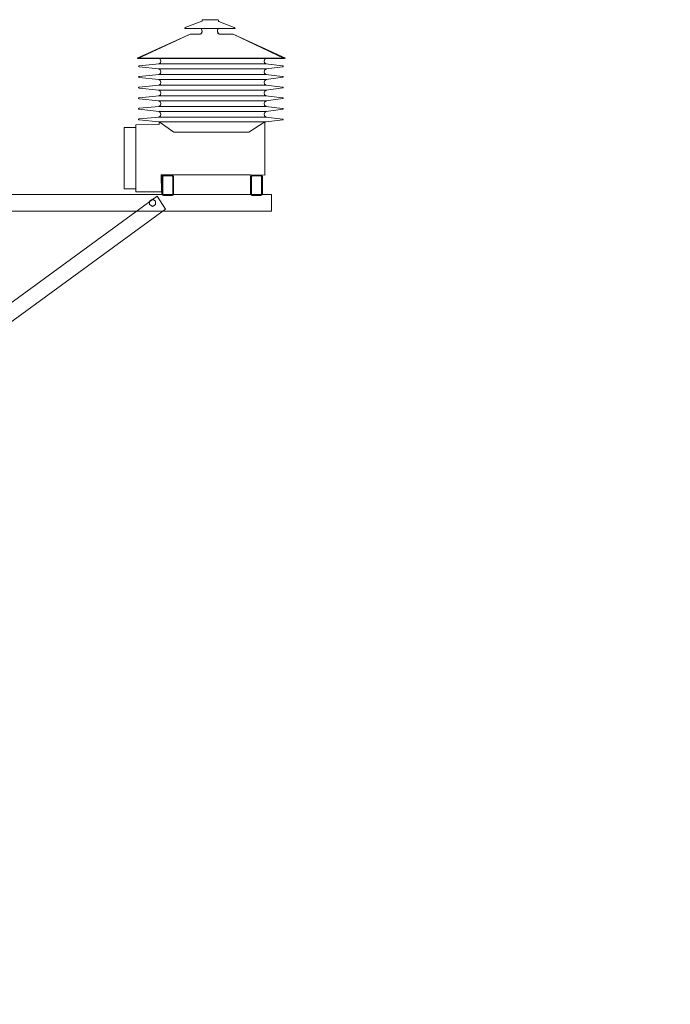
# Model space of a CAD drawing. Header units: centimetres. Extents: x -4644 to 5368, y -667 to 1552.
# Tile 9 of 48: x -1799 to -1656, y 79 to 295. Entities that reach past the tile are written whole.
import ezdxf

# ---------------------------------------------------------------- set-up
doc = ezdxf.new("R2010")
doc.units = ezdxf.units.CM
doc.header["$MEASUREMENT"] = 0
doc.layers.add('Warstwa 1', color=7, linetype='CONTINUOUS')

msp = doc.modelspace()

# ---------------------------------------------------------------- linework, layer by layer
at = {"layer": 'Warstwa 1', "color": 7, "lineweight": 18}
for points in [[(-1775.56, 257.89), (-1773, 257.89), (-1773, 271.35), (-1775.56, 271.35), (-1775.56, 257.89)], [(-1824.18, 252.96), (-1743.21, 252.96), (-1743.21, 256.62), (-1824.18, 256.62), (-1824.18, 252.96)]]:
    msp.add_lwpolyline(points, close=True, dxfattribs=at)
at = {"layer": 'Warstwa 1', "color": 250, "lineweight": 70}
msp.add_open_spline([(-2181.25, -624.77), (-2181.25, -624.77), (-2181.25, 905.01), (-2181.25, 905.01), (-2181.25, 905.01), (-2181.25, 905.01), (-1129.83, 905.01), (-1129.83, 905.01), (-1129.83, 905.01), (-1129.83, 905.01), (-1129.83, -624.77), (-1129.83, -624.77), (-1129.83, -624.77), (-1129.83, -624.77), (-2181.25, -624.77), (-2181.25, -624.77)], degree=3, knots=[0, 0, 0, 0, 0.2, 0.2, 0.2, 0.2, 0.4, 0.4, 0.4, 0.4, 0.6, 0.6, 0.6, 0.6, 1, 1, 1, 1], dxfattribs=at)
at = {"layer": 'Warstwa 1', "color": 7, "lineweight": 18}
for points, knots in [([(-1758.38, 295.01), (-1758.38, 295.01), (-1754.87, 295.01), (-1754.87, 295.01), (-1754.87, 295.01), (-1754.87, 295.01), (-1754.84, 294.73), (-1754.84, 294.73), (-1754.84, 294.73), (-1754.84, 294.73), (-1754.81, 294.68), (-1754.81, 294.68), (-1754.81, 294.68), (-1754.81, 294.68), (-1754.75, 294.64), (-1754.75, 294.64), (-1754.75, 294.64), (-1754.75, 294.64), (-1751.35, 293.27), (-1751.35, 293.27), (-1751.35, 293.27), (-1751.35, 293.27), (-1751.29, 293.25), (-1751.29, 293.25), (-1751.29, 293.25), (-1751.29, 293.25), (-1751.23, 293.2), (-1751.23, 293.2), (-1751.23, 293.2), (-1751.23, 293.2), (-1751.2, 293.14), (-1751.2, 293.14), (-1751.2, 293.14), (-1751.2, 293.14), (-1751.19, 293.09), (-1751.19, 293.09), (-1751.19, 293.09), (-1751.19, 293.09), (-1762.17, 293.09), (-1762.17, 293.09), (-1762.17, 293.09), (-1762.17, 293.09), (-1762.2, 293.13), (-1762.2, 293.13), (-1762.2, 293.13), (-1762.2, 293.13), (-1762.2, 293.19), (-1762.2, 293.19), (-1762.2, 293.19), (-1762.2, 293.19), (-1762.17, 293.25), (-1762.17, 293.25), (-1762.17, 293.25), (-1762.17, 293.25), (-1762.12, 293.28), (-1762.12, 293.28), (-1762.12, 293.28), (-1762.12, 293.28), (-1758.48, 294.69), (-1758.48, 294.69), (-1758.48, 294.69), (-1758.48, 294.69), (-1758.44, 294.71), (-1758.44, 294.71), (-1758.44, 294.71), (-1758.44, 294.71), (-1758.43, 294.75), (-1758.43, 294.75), (-1758.43, 294.75), (-1758.43, 294.75), (-1758.38, 295.01), (-1758.38, 295.01)], [0, 0, 0, 0, 0.052632, 0.052632, 0.052632, 0.052632, 0.105263, 0.105263, 0.105263, 0.105263, 0.157895, 0.157895, 0.157895, 0.157895, 0.210526, 0.210526, 0.210526, 0.210526, 0.263158, 0.263158, 0.263158, 0.263158, 0.315789, 0.315789, 0.315789, 0.315789, 0.368421, 0.368421, 0.368421, 0.368421, 0.421053, 0.421053, 0.421053, 0.421053, 0.473684, 0.473684, 0.473684, 0.473684, 0.526316, 0.526316, 0.526316, 0.526316, 0.578947, 0.578947, 0.578947, 0.578947, 0.631579, 0.631579, 0.631579, 0.631579, 0.684211, 0.684211, 0.684211, 0.684211, 0.736842, 0.736842, 0.736842, 0.736842, 0.789474, 0.789474, 0.789474, 0.789474, 0.842105, 0.842105, 0.842105, 0.842105, 0.894737, 0.894737, 0.894737, 0.894737, 1, 1, 1, 1]), ([(-1740.42, 286.51), (-1740.42, 286.51), (-1772.55, 286.51), (-1772.55, 286.51), (-1772.55, 286.51), (-1772.55, 286.51), (-1761.06, 291.81), (-1761.06, 291.81), (-1761.06, 291.81), (-1761.06, 291.81), (-1758.91, 291.86), (-1758.91, 291.86), (-1758.91, 291.86), (-1758.91, 291.86), (-1758.78, 291.86), (-1758.78, 291.86), (-1758.78, 291.86), (-1758.78, 291.86), (-1758.66, 291.92), (-1758.66, 291.92), (-1758.66, 291.92), (-1758.66, 291.92), (-1758.61, 291.97), (-1758.61, 291.97), (-1758.61, 291.97), (-1758.61, 291.97), (-1758.52, 292.09), (-1758.52, 292.09), (-1758.52, 292.09), (-1758.52, 292.09), (-1758.47, 292.2), (-1758.47, 292.2), (-1758.47, 292.2), (-1758.47, 292.2), (-1758.45, 292.32), (-1758.45, 292.32), (-1758.45, 292.32), (-1758.45, 292.32), (-1758.43, 292.46), (-1758.43, 292.46), (-1758.43, 292.46), (-1758.43, 292.46), (-1758.43, 292.57), (-1758.43, 292.57), (-1758.43, 292.57), (-1758.43, 292.57), (-1758.45, 292.7), (-1758.45, 292.7), (-1758.45, 292.7), (-1758.45, 292.7), (-1758.48, 292.82), (-1758.48, 292.82), (-1758.48, 292.82), (-1758.48, 292.82), (-1758.53, 292.96), (-1758.53, 292.96), (-1758.53, 292.96), (-1758.53, 292.96), (-1758.6, 293.07), (-1758.6, 293.07), (-1758.6, 293.07), (-1758.6, 293.07), (-1758.61, 293.09), (-1758.61, 293.09), (-1758.61, 293.09), (-1758.61, 293.09), (-1754.87, 293.09), (-1754.87, 293.09), (-1754.87, 293.09), (-1754.87, 293.09), (-1754.87, 293.08), (-1754.87, 293.08), (-1754.87, 293.08), (-1754.87, 293.08), (-1754.88, 293.07), (-1754.88, 293.07), (-1754.88, 293.07), (-1754.88, 293.07), (-1754.89, 293.04), (-1754.89, 293.04), (-1754.89, 293.04), (-1754.89, 293.04), (-1754.93, 292.97), (-1754.93, 292.97), (-1754.93, 292.97), (-1754.93, 292.97), (-1754.98, 292.86), (-1754.98, 292.86), (-1754.98, 292.86), (-1754.98, 292.86), (-1755, 292.78), (-1755, 292.78), (-1755, 292.78), (-1755, 292.78), (-1755.03, 292.66), (-1755.03, 292.66), (-1755.03, 292.66), (-1755.03, 292.66), (-1755.04, 292.58), (-1755.04, 292.58), (-1755.04, 292.58), (-1755.04, 292.58), (-1755.04, 292.51), (-1755.04, 292.51), (-1755.04, 292.51), (-1755.04, 292.51), (-1755.03, 292.43), (-1755.03, 292.43), (-1755.03, 292.43), (-1755.03, 292.43), (-1755.02, 292.32), (-1755.02, 292.32), (-1755.02, 292.32), (-1755.02, 292.32), (-1754.99, 292.19), (-1754.99, 292.19), (-1754.99, 292.19), (-1754.99, 292.19), (-1754.94, 292.08), (-1754.94, 292.08), (-1754.94, 292.08), (-1754.94, 292.08), (-1754.89, 292.01), (-1754.89, 292.01), (-1754.89, 292.01), (-1754.89, 292.01), (-1754.81, 291.92), (-1754.81, 291.92), (-1754.81, 291.92), (-1754.81, 291.92), (-1754.71, 291.87), (-1754.71, 291.87), (-1754.71, 291.87), (-1754.71, 291.87), (-1754.59, 291.84), (-1754.59, 291.84), (-1754.59, 291.84), (-1754.59, 291.84), (-1754.51, 291.83), (-1754.51, 291.83), (-1754.51, 291.83), (-1754.51, 291.83), (-1751.6, 291.86), (-1751.6, 291.86), (-1751.6, 291.86), (-1751.6, 291.86), (-1740.42, 286.51), (-1740.42, 286.51)], [0, 0, 0, 0, 0.026316, 0.026316, 0.026316, 0.026316, 0.052632, 0.052632, 0.052632, 0.052632, 0.078947, 0.078947, 0.078947, 0.078947, 0.105263, 0.105263, 0.105263, 0.105263, 0.131579, 0.131579, 0.131579, 0.131579, 0.157895, 0.157895, 0.157895, 0.157895, 0.184211, 0.184211, 0.184211, 0.184211, 0.210526, 0.210526, 0.210526, 0.210526, 0.236842, 0.236842, 0.236842, 0.236842, 0.263158, 0.263158, 0.263158, 0.263158, 0.289474, 0.289474, 0.289474, 0.289474, 0.315789, 0.315789, 0.315789, 0.315789, 0.342105, 0.342105, 0.342105, 0.342105, 0.368421, 0.368421, 0.368421, 0.368421, 0.394737, 0.394737, 0.394737, 0.394737, 0.421053, 0.421053, 0.421053, 0.421053, 0.447368, 0.447368, 0.447368, 0.447368, 0.473684, 0.473684, 0.473684, 0.473684, 0.5, 0.5, 0.5, 0.5, 0.526316, 0.526316, 0.526316, 0.526316, 0.552632, 0.552632, 0.552632, 0.552632, 0.578947, 0.578947, 0.578947, 0.578947, 0.605263, 0.605263, 0.605263, 0.605263, 0.631579, 0.631579, 0.631579, 0.631579, 0.657895, 0.657895, 0.657895, 0.657895, 0.684211, 0.684211, 0.684211, 0.684211, 0.710526, 0.710526, 0.710526, 0.710526, 0.736842, 0.736842, 0.736842, 0.736842, 0.763158, 0.763158, 0.763158, 0.763158, 0.789474, 0.789474, 0.789474, 0.789474, 0.815789, 0.815789, 0.815789, 0.815789, 0.842105, 0.842105, 0.842105, 0.842105, 0.868421, 0.868421, 0.868421, 0.868421, 0.894737, 0.894737, 0.894737, 0.894737, 0.921053, 0.921053, 0.921053, 0.921053, 0.947368, 0.947368, 0.947368, 0.947368, 1, 1, 1, 1]), ([(-1767.89, 285.3), (-1767.89, 285.3), (-1744.4, 285.3), (-1744.4, 285.3), (-1744.4, 285.3), (-1744.4, 285.3), (-1740.75, 284.87), (-1740.75, 284.87), (-1740.75, 284.87), (-1740.75, 284.87), (-1740.66, 284.85), (-1740.66, 284.85), (-1740.66, 284.85), (-1740.66, 284.85), (-1740.6, 284.78), (-1740.6, 284.78), (-1740.6, 284.78), (-1740.6, 284.78), (-1740.64, 284.73), (-1740.64, 284.73), (-1740.64, 284.73), (-1740.64, 284.73), (-1740.7, 284.69), (-1740.7, 284.69), (-1740.7, 284.69), (-1740.7, 284.69), (-1744.36, 284.23), (-1744.36, 284.23), (-1744.36, 284.23), (-1744.36, 284.23), (-1767.95, 284.23), (-1767.95, 284.23), (-1767.95, 284.23), (-1767.95, 284.23), (-1772.29, 284.66), (-1772.29, 284.66), (-1772.29, 284.66), (-1772.29, 284.66), (-1772.38, 284.7), (-1772.38, 284.7), (-1772.38, 284.7), (-1772.38, 284.7), (-1772.41, 284.77), (-1772.41, 284.77), (-1772.41, 284.77), (-1772.41, 284.77), (-1772.36, 284.83), (-1772.36, 284.83), (-1772.36, 284.83), (-1772.36, 284.83), (-1772.27, 284.89), (-1772.27, 284.89), (-1772.27, 284.89), (-1772.27, 284.89), (-1767.89, 285.3), (-1767.89, 285.3)], [0, 0, 0, 0, 0.066667, 0.066667, 0.066667, 0.066667, 0.133333, 0.133333, 0.133333, 0.133333, 0.2, 0.2, 0.2, 0.2, 0.266667, 0.266667, 0.266667, 0.266667, 0.333333, 0.333333, 0.333333, 0.333333, 0.4, 0.4, 0.4, 0.4, 0.466667, 0.466667, 0.466667, 0.466667, 0.533333, 0.533333, 0.533333, 0.533333, 0.6, 0.6, 0.6, 0.6, 0.666667, 0.666667, 0.666667, 0.666667, 0.733333, 0.733333, 0.733333, 0.733333, 0.8, 0.8, 0.8, 0.8, 0.866667, 0.866667, 0.866667, 0.866667, 1, 1, 1, 1]), ([(-1767.89, 282.97), (-1767.89, 282.97), (-1744.4, 282.97), (-1744.4, 282.97), (-1744.4, 282.97), (-1744.4, 282.97), (-1740.75, 282.53), (-1740.75, 282.53), (-1740.75, 282.53), (-1740.75, 282.53), (-1740.66, 282.51), (-1740.66, 282.51), (-1740.66, 282.51), (-1740.66, 282.51), (-1740.6, 282.45), (-1740.6, 282.45), (-1740.6, 282.45), (-1740.6, 282.45), (-1740.64, 282.4), (-1740.64, 282.4), (-1740.64, 282.4), (-1740.64, 282.4), (-1740.7, 282.36), (-1740.7, 282.36), (-1740.7, 282.36), (-1740.7, 282.36), (-1744.36, 281.89), (-1744.36, 281.89), (-1744.36, 281.89), (-1744.36, 281.89), (-1767.95, 281.89), (-1767.95, 281.89), (-1767.95, 281.89), (-1767.95, 281.89), (-1772.29, 282.32), (-1772.29, 282.32), (-1772.29, 282.32), (-1772.29, 282.32), (-1772.38, 282.36), (-1772.38, 282.36), (-1772.38, 282.36), (-1772.38, 282.36), (-1772.41, 282.44), (-1772.41, 282.44), (-1772.41, 282.44), (-1772.41, 282.44), (-1772.36, 282.5), (-1772.36, 282.5), (-1772.36, 282.5), (-1772.36, 282.5), (-1772.27, 282.55), (-1772.27, 282.55), (-1772.27, 282.55), (-1772.27, 282.55), (-1767.89, 282.97), (-1767.89, 282.97)], [0, 0, 0, 0, 0.066667, 0.066667, 0.066667, 0.066667, 0.133333, 0.133333, 0.133333, 0.133333, 0.2, 0.2, 0.2, 0.2, 0.266667, 0.266667, 0.266667, 0.266667, 0.333333, 0.333333, 0.333333, 0.333333, 0.4, 0.4, 0.4, 0.4, 0.466667, 0.466667, 0.466667, 0.466667, 0.533333, 0.533333, 0.533333, 0.533333, 0.6, 0.6, 0.6, 0.6, 0.666667, 0.666667, 0.666667, 0.666667, 0.733333, 0.733333, 0.733333, 0.733333, 0.8, 0.8, 0.8, 0.8, 0.866667, 0.866667, 0.866667, 0.866667, 1, 1, 1, 1]), ([(-1767.89, 280.63), (-1767.89, 280.63), (-1744.4, 280.63), (-1744.4, 280.63), (-1744.4, 280.63), (-1744.4, 280.63), (-1740.75, 280.19), (-1740.75, 280.19), (-1740.75, 280.19), (-1740.75, 280.19), (-1740.66, 280.17), (-1740.66, 280.17), (-1740.66, 280.17), (-1740.66, 280.17), (-1740.6, 280.11), (-1740.6, 280.11), (-1740.6, 280.11), (-1740.6, 280.11), (-1740.64, 280.06), (-1740.64, 280.06), (-1740.64, 280.06), (-1740.64, 280.06), (-1740.7, 280.02), (-1740.7, 280.02), (-1740.7, 280.02), (-1740.7, 280.02), (-1744.36, 279.55), (-1744.36, 279.55), (-1744.36, 279.55), (-1744.36, 279.55), (-1767.95, 279.55), (-1767.95, 279.55), (-1767.95, 279.55), (-1767.95, 279.55), (-1772.29, 279.99), (-1772.29, 279.99), (-1772.29, 279.99), (-1772.29, 279.99), (-1772.38, 280.03), (-1772.38, 280.03), (-1772.38, 280.03), (-1772.38, 280.03), (-1772.41, 280.1), (-1772.41, 280.1), (-1772.41, 280.1), (-1772.41, 280.1), (-1772.36, 280.16), (-1772.36, 280.16), (-1772.36, 280.16), (-1772.36, 280.16), (-1772.27, 280.22), (-1772.27, 280.22), (-1772.27, 280.22), (-1772.27, 280.22), (-1767.89, 280.63), (-1767.89, 280.63)], [0, 0, 0, 0, 0.066667, 0.066667, 0.066667, 0.066667, 0.133333, 0.133333, 0.133333, 0.133333, 0.2, 0.2, 0.2, 0.2, 0.266667, 0.266667, 0.266667, 0.266667, 0.333333, 0.333333, 0.333333, 0.333333, 0.4, 0.4, 0.4, 0.4, 0.466667, 0.466667, 0.466667, 0.466667, 0.533333, 0.533333, 0.533333, 0.533333, 0.6, 0.6, 0.6, 0.6, 0.666667, 0.666667, 0.666667, 0.666667, 0.733333, 0.733333, 0.733333, 0.733333, 0.8, 0.8, 0.8, 0.8, 0.866667, 0.866667, 0.866667, 0.866667, 1, 1, 1, 1]), ([(-1767.89, 278.29), (-1767.89, 278.29), (-1744.4, 278.29), (-1744.4, 278.29), (-1744.4, 278.29), (-1744.4, 278.29), (-1740.75, 277.86), (-1740.75, 277.86), (-1740.75, 277.86), (-1740.75, 277.86), (-1740.66, 277.84), (-1740.66, 277.84), (-1740.66, 277.84), (-1740.66, 277.84), (-1740.6, 277.77), (-1740.6, 277.77), (-1740.6, 277.77), (-1740.6, 277.77), (-1740.64, 277.72), (-1740.64, 277.72), (-1740.64, 277.72), (-1740.64, 277.72), (-1740.7, 277.68), (-1740.7, 277.68), (-1740.7, 277.68), (-1740.7, 277.68), (-1744.36, 277.22), (-1744.36, 277.22), (-1744.36, 277.22), (-1744.36, 277.22), (-1767.95, 277.22), (-1767.95, 277.22), (-1767.95, 277.22), (-1767.95, 277.22), (-1772.29, 277.65), (-1772.29, 277.65), (-1772.29, 277.65), (-1772.29, 277.65), (-1772.38, 277.69), (-1772.38, 277.69), (-1772.38, 277.69), (-1772.38, 277.69), (-1772.41, 277.76), (-1772.41, 277.76), (-1772.41, 277.76), (-1772.41, 277.76), (-1772.36, 277.83), (-1772.36, 277.83), (-1772.36, 277.83), (-1772.36, 277.83), (-1772.27, 277.88), (-1772.27, 277.88), (-1772.27, 277.88), (-1772.27, 277.88), (-1767.89, 278.29), (-1767.89, 278.29)], [0, 0, 0, 0, 0.066667, 0.066667, 0.066667, 0.066667, 0.133333, 0.133333, 0.133333, 0.133333, 0.2, 0.2, 0.2, 0.2, 0.266667, 0.266667, 0.266667, 0.266667, 0.333333, 0.333333, 0.333333, 0.333333, 0.4, 0.4, 0.4, 0.4, 0.466667, 0.466667, 0.466667, 0.466667, 0.533333, 0.533333, 0.533333, 0.533333, 0.6, 0.6, 0.6, 0.6, 0.666667, 0.666667, 0.666667, 0.666667, 0.733333, 0.733333, 0.733333, 0.733333, 0.8, 0.8, 0.8, 0.8, 0.866667, 0.866667, 0.866667, 0.866667, 1, 1, 1, 1]), ([(-1767.89, 275.97), (-1767.89, 275.97), (-1744.4, 275.97), (-1744.4, 275.97), (-1744.4, 275.97), (-1744.4, 275.97), (-1740.75, 275.53), (-1740.75, 275.53), (-1740.75, 275.53), (-1740.75, 275.53), (-1740.66, 275.51), (-1740.66, 275.51), (-1740.66, 275.51), (-1740.66, 275.51), (-1740.6, 275.45), (-1740.6, 275.45), (-1740.6, 275.45), (-1740.6, 275.45), (-1740.64, 275.4), (-1740.64, 275.4), (-1740.64, 275.4), (-1740.64, 275.4), (-1740.7, 275.36), (-1740.7, 275.36), (-1740.7, 275.36), (-1740.7, 275.36), (-1744.36, 274.89), (-1744.36, 274.89), (-1744.36, 274.89), (-1744.36, 274.89), (-1767.95, 274.89), (-1767.95, 274.89), (-1767.95, 274.89), (-1767.95, 274.89), (-1772.29, 275.33), (-1772.29, 275.33), (-1772.29, 275.33), (-1772.29, 275.33), (-1772.38, 275.37), (-1772.38, 275.37), (-1772.38, 275.37), (-1772.38, 275.37), (-1772.41, 275.44), (-1772.41, 275.44), (-1772.41, 275.44), (-1772.41, 275.44), (-1772.36, 275.5), (-1772.36, 275.5), (-1772.36, 275.5), (-1772.36, 275.5), (-1772.27, 275.56), (-1772.27, 275.56), (-1772.27, 275.56), (-1772.27, 275.56), (-1767.89, 275.97), (-1767.89, 275.97)], [0, 0, 0, 0, 0.066667, 0.066667, 0.066667, 0.066667, 0.133333, 0.133333, 0.133333, 0.133333, 0.2, 0.2, 0.2, 0.2, 0.266667, 0.266667, 0.266667, 0.266667, 0.333333, 0.333333, 0.333333, 0.333333, 0.4, 0.4, 0.4, 0.4, 0.466667, 0.466667, 0.466667, 0.466667, 0.533333, 0.533333, 0.533333, 0.533333, 0.6, 0.6, 0.6, 0.6, 0.666667, 0.666667, 0.666667, 0.666667, 0.733333, 0.733333, 0.733333, 0.733333, 0.8, 0.8, 0.8, 0.8, 0.866667, 0.866667, 0.866667, 0.866667, 1, 1, 1, 1]), ([(-1772.99, 271.95), (-1772.99, 271.95), (-1767.85, 271.97), (-1767.85, 271.97), (-1767.85, 271.97), (-1767.85, 271.97), (-1767.83, 272.55), (-1767.83, 272.55), (-1767.83, 272.55), (-1767.83, 272.55), (-1764.61, 270.35), (-1764.61, 270.35), (-1764.61, 270.35), (-1764.61, 270.35), (-1748.15, 270.35), (-1748.15, 270.35), (-1748.15, 270.35), (-1748.15, 270.35), (-1744.66, 272.55), (-1744.66, 272.55), (-1744.66, 272.55), (-1744.66, 272.55), (-1744.66, 260.91), (-1744.66, 260.91), (-1744.66, 260.91), (-1744.66, 260.91), (-1747.8, 260.92), (-1747.8, 260.92), (-1747.8, 260.92), (-1747.8, 260.92), (-1767.39, 260.97), (-1767.39, 260.97), (-1767.39, 260.97), (-1767.39, 260.97), (-1767.38, 257.24), (-1767.38, 257.24), (-1767.38, 257.24), (-1767.38, 257.24), (-1772.99, 257.24), (-1772.99, 257.24), (-1772.99, 257.24), (-1772.99, 257.24), (-1772.99, 271.95), (-1772.99, 271.95)], [0, 0, 0, 0, 0.083333, 0.083333, 0.083333, 0.083333, 0.166667, 0.166667, 0.166667, 0.166667, 0.25, 0.25, 0.25, 0.25, 0.333333, 0.333333, 0.333333, 0.333333, 0.416667, 0.416667, 0.416667, 0.416667, 0.5, 0.5, 0.5, 0.5, 0.583333, 0.583333, 0.583333, 0.583333, 0.666667, 0.666667, 0.666667, 0.666667, 0.75, 0.75, 0.75, 0.75, 0.833333, 0.833333, 0.833333, 0.833333, 1, 1, 1, 1]), ([(-1767.89, 273.64), (-1767.89, 273.64), (-1744.4, 273.64), (-1744.4, 273.64), (-1744.4, 273.64), (-1744.4, 273.64), (-1740.75, 273.2), (-1740.75, 273.2), (-1740.75, 273.2), (-1740.75, 273.2), (-1740.66, 273.18), (-1740.66, 273.18), (-1740.66, 273.18), (-1740.66, 273.18), (-1740.6, 273.12), (-1740.6, 273.12), (-1740.6, 273.12), (-1740.6, 273.12), (-1740.64, 273.07), (-1740.64, 273.07), (-1740.64, 273.07), (-1740.64, 273.07), (-1740.7, 273.02), (-1740.7, 273.02), (-1740.7, 273.02), (-1740.7, 273.02), (-1744.36, 272.56), (-1744.36, 272.56), (-1744.36, 272.56), (-1744.36, 272.56), (-1767.95, 272.56), (-1767.95, 272.56), (-1767.95, 272.56), (-1767.95, 272.56), (-1772.29, 272.99), (-1772.29, 272.99), (-1772.29, 272.99), (-1772.29, 272.99), (-1772.38, 273.03), (-1772.38, 273.03), (-1772.38, 273.03), (-1772.38, 273.03), (-1772.41, 273.1), (-1772.41, 273.1), (-1772.41, 273.1), (-1772.41, 273.1), (-1772.36, 273.17), (-1772.36, 273.17), (-1772.36, 273.17), (-1772.36, 273.17), (-1772.27, 273.22), (-1772.27, 273.22), (-1772.27, 273.22), (-1772.27, 273.22), (-1767.89, 273.64), (-1767.89, 273.64)], [0, 0, 0, 0, 0.066667, 0.066667, 0.066667, 0.066667, 0.133333, 0.133333, 0.133333, 0.133333, 0.2, 0.2, 0.2, 0.2, 0.266667, 0.266667, 0.266667, 0.266667, 0.333333, 0.333333, 0.333333, 0.333333, 0.4, 0.4, 0.4, 0.4, 0.466667, 0.466667, 0.466667, 0.466667, 0.533333, 0.533333, 0.533333, 0.533333, 0.6, 0.6, 0.6, 0.6, 0.666667, 0.666667, 0.666667, 0.666667, 0.733333, 0.733333, 0.733333, 0.733333, 0.8, 0.8, 0.8, 0.8, 0.866667, 0.866667, 0.866667, 0.866667, 1, 1, 1, 1]), ([(-1767.86, 272.56), (-1767.86, 272.56), (-1744.61, 272.56), (-1744.61, 272.56), (-1744.61, 272.56), (-1744.61, 272.56), (-1748.15, 270.35), (-1748.15, 270.35), (-1748.15, 270.35), (-1748.15, 270.35), (-1764.61, 270.35), (-1764.61, 270.35), (-1764.61, 270.35), (-1764.61, 270.35), (-1767.86, 272.56), (-1767.86, 272.56)], [0, 0, 0, 0, 0.2, 0.2, 0.2, 0.2, 0.4, 0.4, 0.4, 0.4, 0.6, 0.6, 0.6, 0.6, 1, 1, 1, 1]), ([(-1766.92, 260.89), (-1766.92, 260.89), (-1765.01, 260.89), (-1765.01, 260.89), (-1765.01, 260.89), (-1764.83, 260.89), (-1764.68, 260.74), (-1764.68, 260.56), (-1764.68, 260.56), (-1764.68, 260.56), (-1764.68, 256.75), (-1764.68, 256.75), (-1764.68, 256.75), (-1764.68, 256.57), (-1764.83, 256.42), (-1765.01, 256.42), (-1765.01, 256.42), (-1765.01, 256.42), (-1766.92, 256.42), (-1766.92, 256.42), (-1766.92, 256.42), (-1767.11, 256.42), (-1767.25, 256.57), (-1767.25, 256.75), (-1767.25, 256.75), (-1767.25, 256.75), (-1767.25, 260.56), (-1767.25, 260.56), (-1767.25, 260.56), (-1767.25, 260.74), (-1767.11, 260.89), (-1766.92, 260.89)], [0, 0, 0, 0, 0.111111, 0.111111, 0.111111, 0.111111, 0.222222, 0.222222, 0.222222, 0.222222, 0.333333, 0.333333, 0.333333, 0.333333, 0.444444, 0.444444, 0.444444, 0.444444, 0.555556, 0.555556, 0.555556, 0.555556, 0.666667, 0.666667, 0.666667, 0.666667, 0.777778, 0.777778, 0.777778, 0.777778, 1, 1, 1, 1]), ([(-1766.79, 260.74), (-1766.79, 260.74), (-1765.15, 260.74), (-1765.15, 260.74), (-1765.15, 260.74), (-1764.99, 260.74), (-1764.87, 260.6), (-1764.87, 260.43), (-1764.87, 260.43), (-1764.87, 260.43), (-1764.87, 256.88), (-1764.87, 256.88), (-1764.87, 256.88), (-1764.87, 256.71), (-1764.99, 256.57), (-1765.15, 256.57), (-1765.15, 256.57), (-1765.15, 256.57), (-1766.79, 256.57), (-1766.79, 256.57), (-1766.79, 256.57), (-1766.94, 256.57), (-1767.07, 256.71), (-1767.07, 256.88), (-1767.07, 256.88), (-1767.07, 256.88), (-1767.07, 260.43), (-1767.07, 260.43), (-1767.07, 260.43), (-1767.07, 260.6), (-1766.94, 260.74), (-1766.79, 260.74)], [0, 0, 0, 0, 0.111111, 0.111111, 0.111111, 0.111111, 0.222222, 0.222222, 0.222222, 0.222222, 0.333333, 0.333333, 0.333333, 0.333333, 0.444444, 0.444444, 0.444444, 0.444444, 0.555556, 0.555556, 0.555556, 0.555556, 0.666667, 0.666667, 0.666667, 0.666667, 0.777778, 0.777778, 0.777778, 0.777778, 1, 1, 1, 1]), ([(-1747.43, 260.89), (-1747.43, 260.89), (-1745.52, 260.89), (-1745.52, 260.89), (-1745.52, 260.89), (-1745.34, 260.89), (-1745.19, 260.74), (-1745.19, 260.56), (-1745.19, 260.56), (-1745.19, 260.56), (-1745.19, 256.75), (-1745.19, 256.75), (-1745.19, 256.75), (-1745.19, 256.57), (-1745.34, 256.42), (-1745.52, 256.42), (-1745.52, 256.42), (-1745.52, 256.42), (-1747.43, 256.42), (-1747.43, 256.42), (-1747.43, 256.42), (-1747.62, 256.42), (-1747.76, 256.57), (-1747.76, 256.75), (-1747.76, 256.75), (-1747.76, 256.75), (-1747.76, 260.56), (-1747.76, 260.56), (-1747.76, 260.56), (-1747.76, 260.74), (-1747.62, 260.89), (-1747.43, 260.89)], [0, 0, 0, 0, 0.111111, 0.111111, 0.111111, 0.111111, 0.222222, 0.222222, 0.222222, 0.222222, 0.333333, 0.333333, 0.333333, 0.333333, 0.444444, 0.444444, 0.444444, 0.444444, 0.555556, 0.555556, 0.555556, 0.555556, 0.666667, 0.666667, 0.666667, 0.666667, 0.777778, 0.777778, 0.777778, 0.777778, 1, 1, 1, 1]), ([(-1747.3, 260.74), (-1747.3, 260.74), (-1745.66, 260.74), (-1745.66, 260.74), (-1745.66, 260.74), (-1745.5, 260.74), (-1745.38, 260.6), (-1745.38, 260.43), (-1745.38, 260.43), (-1745.38, 260.43), (-1745.38, 256.88), (-1745.38, 256.88), (-1745.38, 256.88), (-1745.38, 256.71), (-1745.5, 256.57), (-1745.66, 256.57), (-1745.66, 256.57), (-1745.66, 256.57), (-1747.3, 256.57), (-1747.3, 256.57), (-1747.3, 256.57), (-1747.45, 256.57), (-1747.58, 256.71), (-1747.58, 256.88), (-1747.58, 256.88), (-1747.58, 256.88), (-1747.58, 260.43), (-1747.58, 260.43), (-1747.58, 260.43), (-1747.58, 260.6), (-1747.45, 260.74), (-1747.3, 260.74)], [0, 0, 0, 0, 0.111111, 0.111111, 0.111111, 0.111111, 0.222222, 0.222222, 0.222222, 0.222222, 0.333333, 0.333333, 0.333333, 0.333333, 0.444444, 0.444444, 0.444444, 0.444444, 0.555556, 0.555556, 0.555556, 0.555556, 0.666667, 0.666667, 0.666667, 0.666667, 0.777778, 0.777778, 0.777778, 0.777778, 1, 1, 1, 1]), ([(-1768.33, 256.26), (-1768.33, 256.26), (-1821.67, 217.29), (-1821.67, 217.29), (-1821.67, 217.29), (-1821.67, 217.29), (-1819.85, 214.44), (-1819.85, 214.44), (-1819.85, 214.44), (-1819.85, 214.44), (-1766.5, 253.41), (-1766.5, 253.41), (-1766.5, 253.41), (-1766.5, 253.41), (-1768.33, 256.26), (-1768.33, 256.26)], [0, 0, 0, 0, 0.2, 0.2, 0.2, 0.2, 0.4, 0.4, 0.4, 0.4, 0.6, 0.6, 0.6, 0.6, 1, 1, 1, 1])]:
    msp.add_open_spline(points, degree=3, knots=knots, dxfattribs=at)
at = {"layer": 'Warstwa 1', "color": 250, "lineweight": 18}
for points in [[(-1758.6, 293.08), (-1758.31, 292.72), (-1758.36, 291.81), (-1758.95, 291.84)], [(-1754.86, 293.08), (-1755.15, 292.72), (-1755.11, 291.81), (-1754.51, 291.84)], [(-1767.95, 286.57), (-1767.39, 286.38), (-1767.26, 285.5), (-1767.9, 285.3)], [(-1744.3, 286.57), (-1744.87, 286.38), (-1744.99, 285.5), (-1744.35, 285.3)], [(-1767.95, 284.23), (-1767.39, 284.04), (-1767.26, 283.16), (-1767.9, 282.96)], [(-1744.3, 284.23), (-1744.87, 284.04), (-1744.99, 283.16), (-1744.35, 282.96)], [(-1767.95, 281.89), (-1767.39, 281.7), (-1767.26, 280.82), (-1767.9, 280.62)], [(-1744.3, 281.89), (-1744.87, 281.7), (-1744.99, 280.82), (-1744.35, 280.62)], [(-1767.95, 279.56), (-1767.39, 279.37), (-1767.26, 278.49), (-1767.9, 278.29)], [(-1744.3, 279.56), (-1744.87, 279.37), (-1744.99, 278.49), (-1744.35, 278.29)], [(-1767.95, 277.23), (-1767.39, 277.05), (-1767.26, 276.16), (-1767.9, 275.97)], [(-1744.3, 277.23), (-1744.87, 277.05), (-1744.99, 276.16), (-1744.35, 275.97)], [(-1767.95, 274.9), (-1767.39, 274.71), (-1767.26, 273.83), (-1767.9, 273.63)], [(-1744.3, 274.9), (-1744.87, 274.71), (-1744.99, 273.83), (-1744.35, 273.63)]]:
    msp.add_open_spline(points, degree=3, dxfattribs=at)
msp.add_open_spline([(-1754.53, 291.84), (-1754.53, 291.84), (-1751.58, 291.84), (-1751.58, 291.84), (-1751.58, 291.84), (-1751.58, 291.84), (-1740.13, 286.56), (-1740.13, 286.56), (-1740.13, 286.56), (-1740.13, 286.56), (-1772.67, 286.56), (-1772.67, 286.56), (-1772.67, 286.56), (-1772.67, 286.56), (-1761.05, 291.84), (-1761.05, 291.84), (-1761.05, 291.84), (-1761.05, 291.84), (-1758.99, 291.84), (-1758.99, 291.84)], degree=3, knots=[0, 0, 0, 0, 0.166667, 0.166667, 0.166667, 0.166667, 0.333333, 0.333333, 0.333333, 0.333333, 0.5, 0.5, 0.5, 0.5, 0.666667, 0.666667, 0.666667, 0.666667, 1, 1, 1, 1], dxfattribs=at)
at = {"layer": 'Warstwa 1', "color": 7, "lineweight": 13}
msp.add_open_spline([(-1769.31, 255.59), (-1769.31, 255.59), (-1769.63, 255.39), (-1769.63, 255.39), (-1769.63, 255.39), (-1769.63, 255.39), (-1769.95, 255.19), (-1769.95, 255.19), (-1769.95, 255.19), (-1769.95, 255.19), (-1769.95, 254.8), (-1769.95, 254.8), (-1769.95, 254.8), (-1769.95, 254.8), (-1769.95, 254.4), (-1769.95, 254.4), (-1769.95, 254.4), (-1769.95, 254.4), (-1769.63, 254.21), (-1769.63, 254.21), (-1769.63, 254.21), (-1769.63, 254.21), (-1769.31, 254.01), (-1769.31, 254.01), (-1769.31, 254.01), (-1769.31, 254.01), (-1768.99, 254.21), (-1768.99, 254.21), (-1768.99, 254.21), (-1768.99, 254.21), (-1768.67, 254.4), (-1768.67, 254.4), (-1768.67, 254.4), (-1768.67, 254.4), (-1768.67, 254.8), (-1768.67, 254.8), (-1768.67, 254.8), (-1768.67, 254.8), (-1768.67, 255.19), (-1768.67, 255.19), (-1768.67, 255.19), (-1768.67, 255.19), (-1768.99, 255.39), (-1768.99, 255.39), (-1768.99, 255.39), (-1768.99, 255.39), (-1769.31, 255.59), (-1769.31, 255.59)], degree=3, knots=[0, 0, 0, 0, 0.076923, 0.076923, 0.076923, 0.076923, 0.153846, 0.153846, 0.153846, 0.153846, 0.230769, 0.230769, 0.230769, 0.230769, 0.307692, 0.307692, 0.307692, 0.307692, 0.384615, 0.384615, 0.384615, 0.384615, 0.461538, 0.461538, 0.461538, 0.461538, 0.538462, 0.538462, 0.538462, 0.538462, 0.615385, 0.615385, 0.615385, 0.615385, 0.692308, 0.692308, 0.692308, 0.692308, 0.769231, 0.769231, 0.769231, 0.769231, 0.846154, 0.846154, 0.846154, 0.846154, 1, 1, 1, 1], dxfattribs=at)

doc.saveas('drawing.dxf')
